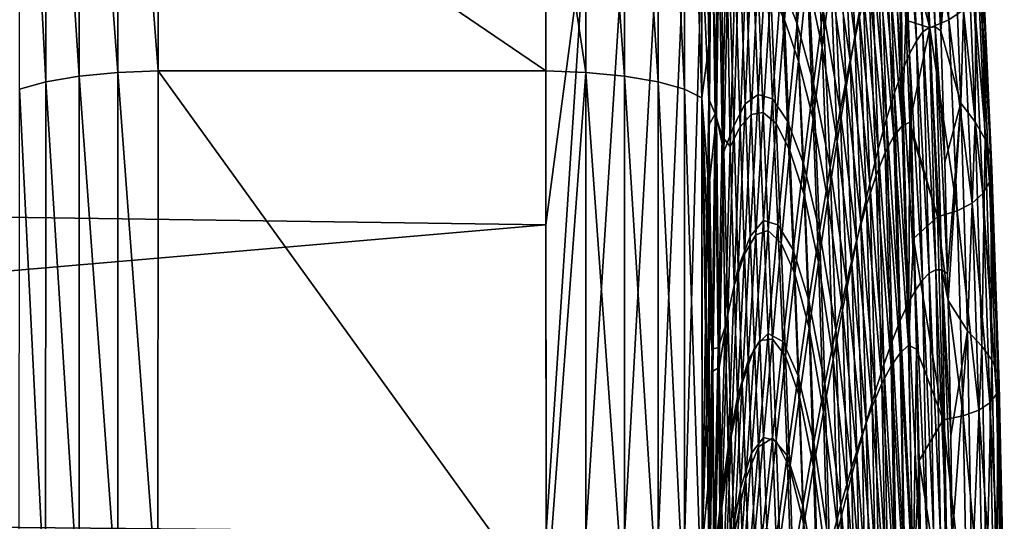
# Model space of a CAD drawing. Header units: metres. Extents: x -128 to 146, y -23 to 80.
# Tile 101 of 113: x 141.43 to 145.65, y 2.71 to 4.86. Entities that reach past the tile are written whole.
import ezdxf

# ---------------------------------------------------------------- set-up
doc = ezdxf.new("R2010")
doc.units = ezdxf.units.M
doc.layers.add('solid_509241_SW0001', color=7, linetype='CONTINUOUS')

msp = doc.modelspace()

# ---------------------------------------------------------------- linework, layer by layer
at = {"layer": 'solid_509241_SW0001'}
for points in [[(141.537323, 6.805812, -78.099907), (141.680939, 6.842103, -78.199341), (141.680786, 4.614106, -78.870552)], [(141.680786, 4.614106, -78.870552), (141.680939, 6.842103, -78.199341), (141.846634, 4.629221, -78.93454)], [(141.680939, 6.842103, -78.199341), (141.846649, 6.864728, -78.261459), (141.846634, 4.629221, -78.93454)], [(141.846634, 4.629221, -78.93454), (141.846649, 6.864728, -78.261459), (142.019577, 4.635679, -78.955307)], [(141.846649, 6.864728, -78.261459), (142.020386, 5.766167, -78.650681), (142.019577, 4.635679, -78.955307)], [(143.852661, 4.629083, -78.934753), (143.679626, 5.76646, -78.650597), (143.852661, 6.864529, -78.261719)], [(143.852661, 6.864529, -78.261719), (144.018433, 6.841962, -78.19976), (144.018585, 4.614007, -78.870934)], [(143.852661, 4.629083, -78.934753), (143.852661, 6.864529, -78.261719), (144.018585, 4.614007, -78.870934)], [(144.018433, 6.841962, -78.19976), (144.162155, 6.805723, -78.100464), (144.162537, 4.589688, -78.768387)], [(144.018585, 4.614007, -78.870934), (144.018433, 6.841962, -78.19976), (144.162537, 4.589688, -78.768387)], [(141.42514, 6.758214, -77.969612), (141.537323, 6.805812, -78.099907), (141.536957, 4.589752, -78.767868)], [(141.536957, 4.589752, -78.767868), (141.537323, 6.805812, -78.099907), (141.680786, 4.614106, -78.870552)], [(144.162155, 6.805723, -78.100464), (144.27449, 6.758165, -77.970276), (144.275162, 4.557706, -78.633781)], [(144.162537, 4.589688, -78.768387), (144.162155, 6.805723, -78.100464), (144.275162, 4.557706, -78.633781)], [(141.424454, 4.557742, -78.633148), (141.42514, 6.758214, -77.969612), (141.536957, 4.589752, -78.767868)], [(144.27449, 6.758165, -77.970276), (144.348129, 6.702378, -77.817657), (144.349167, 4.520138, -78.475853)], [(144.275162, 4.557706, -78.633781), (144.27449, 6.758165, -77.970276), (144.349167, 4.520138, -78.475853)], [(144.348129, 6.702378, -77.817657), (144.378662, 6.038019, -77.862747), (144.379532, 4.743501, -78.239952)], [(144.349167, 4.520138, -78.475853), (144.348129, 6.702378, -77.817657), (144.379532, 4.743501, -78.239952)], [(144.378662, 6.038019, -77.862747), (144.389038, 5.381473, -77.828049), (144.379532, 4.743501, -78.239952)], [(145.324539, 4.822365, -4.331981), (145.289047, 5.787355, -4.111379), (145.263046, 5.762421, -2.902844)], [(145.349915, 4.824508, -5.522202), (145.313583, 5.791301, -5.311546), (145.289047, 5.787355, -4.111379)], [(145.324539, 4.822365, -4.331981), (145.349915, 4.824508, -5.522202), (145.289047, 5.787355, -4.111379)], [(145.313583, 5.791301, -5.311546), (145.373856, 4.808048, -6.70304), (145.372269, 4.855332, -6.694495)], [(145.349915, 4.824508, -5.522202), (145.373856, 4.808048, -6.70304), (145.313583, 5.791301, -5.311546)], [(142.019577, 4.635679, -78.955307), (142.020386, 5.766167, -78.650681), (143.68042, 4.635918, -78.955254)], [(142.020386, 5.766167, -78.650681), (143.679626, 5.76646, -78.650597), (143.68042, 4.635918, -78.955254)], [(143.852661, 4.629083, -78.934753), (143.68042, 4.635918, -78.955254), (143.679626, 5.76646, -78.650597)], [(145.297638, 4.802701, -3.133647), (145.263046, 5.762421, -2.902844), (145.23558, 5.716049, -1.688238)], [(145.297638, 4.802701, -3.133647), (145.324539, 4.822365, -4.331981), (145.263046, 5.762421, -2.902844)], [(145.269257, 4.765074, -1.929224), (145.23558, 5.716049, -1.688238), (145.20668, 5.647889, -0.469942)], [(145.269257, 4.765074, -1.929224), (145.297638, 4.802701, -3.133647), (145.23558, 5.716049, -1.688238)], [(144.379272, 5.549613, 21.630121), (144.37999, 4.514879, 21.8703), (144.387604, 5.679205, 21.396795)], [(144.407532, 4.451966, 21.258781), (144.387604, 5.679205, 21.396795), (144.37999, 4.514879, 21.8703)], [(144.407532, 4.451966, 21.258781), (144.420151, 5.442251, 20.698063), (144.387604, 5.679205, 21.396795)], [(145.23941, 4.709126, -0.720816), (145.20668, 5.647889, -0.469942), (145.176361, 5.557763, 0.749752)], [(145.23941, 4.709126, -0.720816), (145.269257, 4.765074, -1.929224), (145.20668, 5.647889, -0.469942)], [(145.36676, 5.638175, -46.490364), (145.409134, 4.855219, -46.365364), (145.288513, 5.593208, -51.043354)], [(145.471634, 4.898067, -41.907352), (145.409134, 4.855219, -46.365364), (145.36676, 5.638175, -46.490364)], [(145.288513, 5.593208, -51.043354), (145.327652, 4.820534, -50.879581), (145.204559, 5.289062, -55.578838)], [(145.409134, 4.855219, -46.365364), (145.327652, 4.820534, -50.879581), (145.288513, 5.593208, -51.043354)], [(129.853088, 5.538712, 22.323143), (129.853088, 4.172044, 22.618444), (143.680252, 5.281001, 22.385509)], [(144.34903, 5.164832, 21.906096), (144.37999, 4.514879, 21.8703), (144.379272, 5.549613, 21.630121)], [(145.005524, 4.783772, 6.788812), (144.974991, 5.544321, 7.095418), (144.939163, 5.295562, 8.272464)], [(145.005524, 4.783772, 6.788812), (145.042038, 4.980227, 5.596762), (144.974991, 5.544321, 7.095418)], [(145.208115, 4.634656, 0.489541), (145.176361, 5.557763, 0.749752), (145.144684, 5.44567, 1.968588)], [(145.208115, 4.634656, 0.489541), (145.23941, 4.709126, -0.720816), (145.176361, 5.557763, 0.749752)], [(144.389038, 5.381473, -77.828049), (144.427673, 5.503193, -76.860413), (144.412643, 4.439021, -77.556854)], [(144.412643, 4.439021, -77.556854), (144.427673, 5.503193, -76.860413), (144.44426, 4.288688, -76.87767)], [(144.427673, 5.503193, -76.860413), (144.46434, 5.188307, -76.104713), (144.44426, 4.288688, -76.87767)], [(144.703476, 4.854177, 14.398538), (144.676682, 5.461795, 14.698248), (144.645111, 4.968623, 15.685188)], [(144.703476, 4.854177, 14.398538), (144.737732, 5.280828, 13.359067), (144.676682, 5.461795, 14.698248)], [(144.690002, 5.012917, -70.931213), (144.727127, 5.479205, -69.738129), (144.757843, 4.83807, -69.4338)], [(144.727127, 5.479205, -69.738129), (144.797897, 5.225354, -68.184746), (144.757843, 4.83807, -69.4338)], [(145.175415, 4.54162, 1.699831), (145.144684, 5.44567, 1.968588), (145.111694, 5.311785, 3.184277)], [(145.175415, 4.54162, 1.699831), (145.208115, 4.634656, 0.489541), (145.144684, 5.44567, 1.968588)], [(144.437332, 4.354466, 20.609621), (144.420151, 5.442251, 20.698063), (144.407532, 4.451966, 21.258781)], [(144.437332, 4.354466, 20.609621), (144.455048, 5.242728, 19.94381), (144.420151, 5.442251, 20.698063)], [(144.911499, 5.177726, -65.282021), (144.951508, 5.425605, -63.948551), (144.985031, 4.681293, -63.653919)], [(144.951508, 5.425605, -63.948551), (145.025864, 4.864443, -62.307896), (144.985031, 4.681293, -63.653919)], [(145.372269, 4.855332, -6.694495), (145.373856, 4.808048, -6.70304), (145.425446, 5.406533, -11.073367)], [(145.373856, 4.808048, -6.70304), (145.460724, 4.497985, -11.213816), (145.425446, 5.406533, -11.073367)], [(145.425446, 5.406533, -11.073367), (145.460724, 4.497985, -11.213816), (145.484528, 5.313806, -15.561392)], [(144.379532, 4.743501, -78.239952), (144.389038, 5.381473, -77.828049), (144.379974, 4.136751, -78.383705)], [(144.379974, 4.136751, -78.383705), (144.389038, 5.381473, -77.828049), (144.412643, 4.439021, -77.556854)], [(144.86496, 4.736566, 10.574181), (144.836517, 5.390178, 10.878809), (144.800598, 5.043307, 11.9878)], [(144.86496, 4.736566, 10.574181), (144.902451, 5.025875, 9.432771), (144.836517, 5.390178, 10.878809)], [(129.853088, 4.172044, 22.618444), (143.681198, 3.97619, 22.653696), (143.680252, 5.281001, 22.385509)], [(143.852142, 5.272771, 22.365427), (143.680252, 5.281001, 22.385509), (143.681198, 3.97619, 22.653696)], [(144.764114, 4.677732, 13.07206), (144.737732, 5.280828, 13.359067), (144.703476, 4.854177, 14.398538)], [(144.764114, 4.677732, 13.07206), (144.800598, 5.043307, 11.9878), (144.737732, 5.280828, 13.359067)], [(144.968002, 4.567962, 7.968316), (144.939163, 5.295562, 8.272464), (144.902451, 5.025875, 9.432771)], [(144.968002, 4.567962, 7.968316), (145.005524, 4.783772, 6.788812), (144.939163, 5.295562, 8.272464)], [(145.141373, 4.430137, 2.907999), (145.111694, 5.311785, 3.184277), (145.077454, 5.156463, 4.394463)], [(145.141373, 4.430137, 2.907999), (145.175415, 4.54162, 1.699831), (145.111694, 5.311785, 3.184277)], [(145.172226, 5.274652, -56.910255), (145.204559, 5.289062, -55.578838), (145.207855, 4.400099, -56.686554)], [(145.204559, 5.289062, -55.578838), (145.224091, 4.853191, -55.466167), (145.207855, 4.400099, -56.686554)], [(145.327652, 4.820534, -50.879581), (145.224091, 4.853191, -55.466167), (145.204559, 5.289062, -55.578838)], [(145.460724, 4.497985, -11.213816), (145.521698, 4.417983, -15.667933), (145.484528, 5.313806, -15.561392)], [(145.484528, 5.313806, -15.561392), (145.521698, 4.417983, -15.667933), (145.525101, 5.227195, -19.992661)], [(143.852142, 5.272771, 22.365427), (143.681198, 3.97619, 22.653696), (143.682312, 2.658035, 22.845894)], [(143.852142, 5.272771, 22.365427), (143.682312, 2.658035, 22.845894), (143.852127, 2.654111, 22.8253)], [(143.852142, 5.272771, 22.365427), (143.852127, 2.654111, 22.8253), (144.018204, 5.25784, 22.301601)], [(143.852127, 2.654111, 22.8253), (144.018372, 2.646749, 22.760679), (144.018204, 5.25784, 22.301601)], [(144.018204, 5.25784, 22.301601), (144.018372, 2.646749, 22.760679), (144.162277, 5.233746, 22.198973)], [(144.471237, 4.312116, 19.859596), (144.455048, 5.242728, 19.94381), (144.437332, 4.354466, 20.609621)], [(144.471237, 4.312116, 19.859596), (144.492676, 5.069858, 19.130966), (144.455048, 5.242728, 19.94381)], [(145.138367, 5.220247, -58.252033), (145.172226, 5.274652, -56.910255), (145.207855, 4.400099, -56.686554)], [(144.018372, 2.646749, 22.760679), (144.162766, 2.634756, 22.656391), (144.162277, 5.233746, 22.198973)], [(144.162277, 5.233746, 22.198973), (144.162766, 2.634756, 22.656391), (144.274994, 5.202056, 22.064215)], [(144.162766, 2.634756, 22.656391), (144.275909, 2.61891, 22.519218), (144.274994, 5.202056, 22.064215)], [(144.274994, 5.202056, 22.064215), (144.275909, 2.61891, 22.519218), (144.34903, 5.164832, 21.906096)], [(144.757843, 4.83807, -69.4338), (144.797897, 5.225354, -68.184746), (144.828049, 4.582246, -67.888687)], [(144.797897, 5.225354, -68.184746), (144.870285, 4.895942, -66.597023), (144.828049, 4.582246, -67.888687)], [(145.102646, 5.134043, -59.602211), (145.138367, 5.220247, -58.252033), (145.172623, 4.356302, -58.017944)], [(145.138367, 5.220247, -58.252033), (145.207855, 4.400099, -56.686554), (145.172623, 4.356302, -58.017944)], [(145.521698, 4.417983, -15.667933), (145.563675, 4.343708, -20.068939), (145.525101, 5.227195, -19.992661)], [(145.525101, 5.227195, -19.992661), (145.563675, 4.343708, -20.068939), (145.547974, 5.147061, -24.382801)], [(144.275909, 2.61891, 22.519218), (144.350449, 2.600244, 22.358082), (144.34903, 5.164832, 21.906096)], [(144.34903, 5.164832, 21.906096), (144.350449, 2.600244, 22.358082), (144.37999, 4.514879, 21.8703)], [(144.44426, 4.288688, -76.87767), (144.46434, 5.188307, -76.104713), (144.486465, 4.401191, -75.882248)], [(144.46434, 5.188307, -76.104713), (144.511673, 5.185451, -74.993744), (144.486465, 4.401191, -75.882248)], [(144.486465, 4.401191, -75.882248), (144.511673, 5.185451, -74.993744), (144.535904, 4.4953, -74.727203)], [(144.511673, 5.185451, -74.993744), (144.565735, 5.173337, -73.737305), (144.535904, 4.4953, -74.727203)], [(144.535904, 4.4953, -74.727203), (144.565735, 5.173337, -73.737305), (144.59137, 4.534652, -73.456917)], [(144.565735, 5.173337, -73.737305), (144.625366, 5.117368, -72.379456), (144.59137, 4.534652, -73.456917)], [(144.870285, 4.895942, -66.597023), (144.911499, 5.177726, -65.282021), (144.942764, 4.466893, -64.989021)], [(144.911499, 5.177726, -65.282021), (144.985031, 4.681293, -63.653919), (144.942764, 4.466893, -64.989021)], [(145.106033, 4.300486, 4.111932), (145.077454, 5.156463, 4.394463), (145.042038, 4.980227, 5.596762)], [(145.106033, 4.300486, 4.111932), (145.141373, 4.430137, 2.907999), (145.077454, 5.156463, 4.394463)], [(144.59137, 4.534652, -73.456917), (144.625366, 5.117368, -72.379456), (144.652374, 4.516923, -72.082924)], [(144.625366, 5.117368, -72.379456), (144.690002, 5.012917, -70.931213), (144.652374, 4.516923, -72.082924)], [(145.065109, 5.015482, -60.955761), (145.102646, 5.134043, -59.602211), (145.135468, 4.285755, -59.358288)], [(145.102646, 5.134043, -59.602211), (145.172623, 4.356302, -58.017944), (145.135468, 4.285755, -59.358288)], [(145.547974, 5.147061, -24.382801), (145.587402, 4.275497, -24.431465), (145.553894, 5.07381, -28.750383)], [(145.563675, 4.343708, -20.068939), (145.587402, 4.275497, -24.431465), (145.547974, 5.147061, -24.382801)], [(144.51358, 4.396996, 18.8862), (144.492676, 5.069858, 19.130966), (144.471237, 4.312116, 19.859596)], [(144.51358, 4.396996, 18.8862), (144.538895, 5.063168, 18.072119), (144.492676, 5.069858, 19.130966)], [(145.553894, 5.07381, -28.750383), (145.593552, 4.213732, -28.772898), (145.543274, 5.007751, -33.114952)], [(145.587402, 4.275497, -24.431465), (145.593552, 4.213732, -28.772898), (145.553894, 5.07381, -28.750383)], [(144.561111, 4.449756, 17.805977), (144.538895, 5.063168, 18.072119), (144.51358, 4.396996, 18.8862)], [(144.561111, 4.449756, 17.805977), (144.58992, 5.0337, 16.917227), (144.538895, 5.063168, 18.072119)], [(144.61319, 4.458432, 16.638733), (144.58992, 5.0337, 16.917227), (144.561111, 4.449756, 17.805977)], [(144.61319, 4.458432, 16.638733), (144.645111, 4.968623, 15.685188), (144.58992, 5.0337, 16.917227)], [(144.826782, 4.429105, 11.694751), (144.800598, 5.043307, 11.9878), (144.764114, 4.677732, 13.07206)], [(144.826782, 4.429105, 11.694751), (144.86496, 4.736566, 10.574181), (144.800598, 5.043307, 11.9878)], [(144.92955, 4.333819, 9.133097), (144.902451, 5.025875, 9.432771), (144.86496, 4.736566, 10.574181)], [(144.92955, 4.333819, 9.133097), (144.968002, 4.567962, 7.968316), (144.902451, 5.025875, 9.432771)], [(144.652374, 4.516923, -72.082924), (144.690002, 5.012917, -70.931213), (144.717133, 4.420905, -70.647949)], [(144.690002, 5.012917, -70.931213), (144.757843, 4.83807, -69.4338), (144.717133, 4.420905, -70.647949)], [(145.025864, 4.864443, -62.307896), (145.065109, 5.015482, -60.955761), (145.096451, 4.187836, -60.703045)], [(145.065109, 5.015482, -60.955761), (145.135468, 4.285755, -59.358288), (145.096451, 4.187836, -60.703045)], [(145.543274, 5.007751, -33.114952), (145.582535, 4.158706, -33.111523), (145.516052, 4.948969, -37.495117)], [(145.593552, 4.213732, -28.772898), (145.582535, 4.158706, -33.111523), (145.543274, 5.007751, -33.114952)], [(144.668839, 4.410537, 15.408176), (144.645111, 4.968623, 15.685188), (144.61319, 4.458432, 16.638733)], [(144.668839, 4.410537, 15.408176), (144.703476, 4.854177, 14.398538), (144.645111, 4.968623, 15.685188)], [(145.069489, 4.153105, 5.309488), (145.042038, 4.980227, 5.596762), (145.005524, 4.783772, 6.788812)], [(145.069489, 4.153105, 5.309488), (145.106033, 4.300486, 4.111932), (145.042038, 4.980227, 5.596762)], [(145.516052, 4.948969, -37.495117), (145.554291, 4.110525, -37.464767), (145.471634, 4.898067, -41.907352)], [(145.582535, 4.158706, -33.111523), (145.554291, 4.110525, -37.464767), (145.516052, 4.948969, -37.495117)], [(145.471634, 4.898067, -41.907352), (145.508255, 4.069717, -41.848049), (145.409134, 4.855219, -46.365364)], [(145.554291, 4.110525, -37.464767), (145.508255, 4.069717, -41.848049), (145.471634, 4.898067, -41.907352)], [(144.727142, 4.295282, 14.130028), (144.703476, 4.854177, 14.398538), (144.668839, 4.410537, 15.408176)], [(144.727142, 4.295282, 14.130028), (144.764114, 4.677732, 13.07206), (144.703476, 4.854177, 14.398538)], [(144.828049, 4.582246, -67.888687), (144.870285, 4.895942, -66.597023), (144.899231, 4.222582, -66.308365)], [(144.870285, 4.895942, -66.597023), (144.942764, 4.466893, -64.989021), (144.899231, 4.222582, -66.308365)], [(144.985031, 4.681293, -63.653919), (145.025864, 4.864443, -62.307896), (145.055664, 4.062329, -62.047886)], [(145.025864, 4.864443, -62.307896), (145.096451, 4.187836, -60.703045), (145.055664, 4.062329, -62.047886)], [(145.409134, 4.855219, -46.365364), (145.443604, 4.036445, -46.274185), (145.327652, 4.820534, -50.879581)], [(145.508255, 4.069717, -41.848049), (145.443604, 4.036445, -46.274185), (145.409134, 4.855219, -46.365364)], [(144.717133, 4.420905, -70.647949), (144.757843, 4.83807, -69.4338), (144.784973, 4.239082, -69.152466)], [(144.757843, 4.83807, -69.4338), (144.828049, 4.582246, -67.888687), (144.784973, 4.239082, -69.152466)], [(145.224091, 4.853191, -55.466167), (145.241135, 4.41705, -55.367905), (145.207855, 4.400099, -56.686554)], [(145.327652, 4.820534, -50.879581), (145.241135, 4.41705, -55.367905), (145.224091, 4.853191, -55.466167)], [(145.327652, 4.820534, -50.879581), (145.359497, 4.010809, -50.752918), (145.241135, 4.41705, -55.367905)], [(145.352264, 3.783668, -4.510214), (145.324539, 4.822365, -4.331981), (145.297638, 4.802701, -3.133647)], [(145.37822, 3.784507, -5.688892), (145.349915, 4.824508, -5.522202), (145.324539, 4.822365, -4.331981)], [(145.352264, 3.783668, -4.510214), (145.37822, 3.784507, -5.688892), (145.324539, 4.822365, -4.331981)], [(145.443604, 4.036445, -46.274185), (145.359497, 4.010809, -50.752918), (145.327652, 4.820534, -50.879581)], [(145.349915, 4.824508, -5.522202), (145.402756, 3.768523, -6.859521), (145.390823, 4.245401, -6.794947)], [(145.37822, 3.784507, -5.688892), (145.402756, 3.768523, -6.859521), (145.349915, 4.824508, -5.522202)], [(145.349915, 4.824508, -5.522202), (145.390823, 4.245401, -6.794947), (145.373856, 4.808048, -6.70304)], [(145.031784, 3.988586, 6.498545), (145.005524, 4.783772, 6.788812), (144.968002, 4.567962, 7.968316)], [(145.031784, 3.988586, 6.498545), (145.069489, 4.153105, 5.309488), (145.005524, 4.783772, 6.788812)], [(145.324799, 3.769056, -3.324331), (145.297638, 4.802701, -3.133647), (145.269257, 4.765074, -1.929224)], [(145.324799, 3.769056, -3.324331), (145.352264, 3.783668, -4.510214), (145.297638, 4.802701, -3.133647)], [(145.373856, 4.808048, -6.70304), (145.390823, 4.245401, -6.794947), (145.460724, 4.497985, -11.213816)], [(144.349167, 4.520138, -78.475853), (144.379532, 4.743501, -78.239952), (144.379974, 4.136751, -78.383705)], [(144.890259, 4.08253, 10.28114), (144.86496, 4.736566, 10.574181), (144.826782, 4.429105, 11.694751)], [(144.890259, 4.08253, 10.28114), (144.92955, 4.333819, 9.133097), (144.86496, 4.736566, 10.574181)], [(145.295853, 3.740272, -2.13291), (145.269257, 4.765074, -1.929224), (145.23941, 4.709126, -0.720816)], [(145.295853, 3.740272, -2.13291), (145.324799, 3.769056, -3.324331), (145.269257, 4.765074, -1.929224)], [(145.265427, 3.696988, -0.937692), (145.23941, 4.709126, -0.720816), (145.208115, 4.634656, 0.489541)], [(145.265427, 3.696988, -0.937692), (145.295853, 3.740272, -2.13291), (145.23941, 4.709126, -0.720816)], [(144.78801, 4.105103, 12.792778), (144.764114, 4.677732, 13.07206), (144.727142, 4.295282, 14.130028)], [(144.78801, 4.105103, 12.792778), (144.826782, 4.429105, 11.694751), (144.764114, 4.677732, 13.07206)], [(144.942764, 4.466893, -64.989021), (144.985031, 4.681293, -63.653919), (145.013245, 3.90947, -63.388512)], [(144.985031, 4.681293, -63.653919), (145.055664, 4.062329, -62.047886), (145.013245, 3.90947, -63.388512)], [(141.536957, 4.589752, -78.767868), (141.680786, 4.614106, -78.870552), (141.680634, 2.323014, -79.277542)], [(141.680634, 2.323014, -79.277542), (141.680786, 4.614106, -78.870552), (141.84668, 2.330454, -79.342369)], [(141.680786, 4.614106, -78.870552), (141.846634, 4.629221, -78.93454), (141.84668, 2.330454, -79.342369)], [(141.846634, 4.629221, -78.93454), (142.019577, 4.635679, -78.955307), (142.017593, 2.334423, -79.363235)], [(141.84668, 2.330454, -79.342369), (141.846634, 4.629221, -78.93454), (142.017593, 2.334423, -79.363235)], [(142.017593, 2.334423, -79.363235), (142.019577, 4.635679, -78.955307), (143.682419, 2.334544, -79.36322)], [(142.019577, 4.635679, -78.955307), (143.68042, 4.635918, -78.955254), (143.682419, 2.334544, -79.36322)], [(143.852661, 4.629083, -78.934753), (143.682419, 2.334544, -79.36322), (143.68042, 4.635918, -78.955254)], [(143.852631, 2.330383, -79.342552), (143.682419, 2.334544, -79.36322), (143.852661, 4.629083, -78.934753)], [(143.852631, 2.330383, -79.342552), (143.852661, 4.629083, -78.934753), (144.018753, 2.322963, -79.277901)], [(143.852661, 4.629083, -78.934753), (144.018585, 4.614007, -78.870934), (144.018753, 2.322963, -79.277901)], [(144.018585, 4.614007, -78.870934), (144.162537, 4.589688, -78.768387), (144.16301, 2.31087, -79.173637)], [(144.018753, 2.322963, -79.277901), (144.018585, 4.614007, -78.870934), (144.16301, 2.31087, -79.173637)], [(145.233551, 3.639006, 0.259628), (145.208115, 4.634656, 0.489541), (145.175415, 4.54162, 1.699831)], [(145.233551, 3.639006, 0.259628), (145.265427, 3.696988, -0.937692), (145.208115, 4.634656, 0.489541)], [(141.424454, 4.557742, -78.633148), (141.536957, 4.589752, -78.767868), (141.536469, 2.310904, -79.173141)], [(141.536469, 2.310904, -79.173141), (141.536957, 4.589752, -78.767868), (141.680634, 2.323014, -79.277542)], [(144.162537, 4.589688, -78.768387), (144.275162, 4.557706, -78.633781), (144.276062, 2.294891, -79.036545)], [(144.16301, 2.31087, -79.173637), (144.162537, 4.589688, -78.768387), (144.276062, 2.294891, -79.036545)], [(144.784973, 4.239082, -69.152466), (144.828049, 4.582246, -67.888687), (144.854614, 3.950158, -67.607292)], [(144.828049, 4.582246, -67.888687), (144.899231, 4.222582, -66.308365), (144.854614, 3.950158, -67.607292)], [(144.993011, 3.807671, 7.677042), (144.968002, 4.567962, 7.968316), (144.92955, 4.333819, 9.133097)], [(144.993011, 3.807671, 7.677042), (145.031784, 3.988586, 6.498545), (144.968002, 4.567962, 7.968316)], [(141.423569, 2.29491, -79.035934), (141.424454, 4.557742, -78.633148), (141.536469, 2.310904, -79.173141)], [(144.275162, 4.557706, -78.633781), (144.349167, 4.520138, -78.475853), (144.35054, 2.276063, -78.875534)], [(144.276062, 2.294891, -79.036545), (144.275162, 4.557706, -78.633781), (144.35054, 2.276063, -78.875534)], [(144.349167, 4.520138, -78.475853), (144.380875, 3.055519, -78.58947), (144.381363, 2.528917, -78.666878)], [(144.35054, 2.276063, -78.875534), (144.349167, 4.520138, -78.475853), (144.381363, 2.528917, -78.666878)], [(144.349167, 4.520138, -78.475853), (144.379974, 4.136751, -78.383705), (144.380264, 3.771222, -78.460434)], [(144.349167, 4.520138, -78.475853), (144.380264, 3.771222, -78.460434), (144.380875, 3.055519, -78.58947)], [(144.535904, 4.4953, -74.727203), (144.59137, 4.534652, -73.456917), (144.557098, 3.926786, -74.484215)], [(144.557098, 3.926786, -74.484215), (144.59137, 4.534652, -73.456917), (144.61441, 3.995045, -73.190308)], [(144.59137, 4.534652, -73.456917), (144.652374, 4.516923, -72.082924), (144.61441, 3.995045, -73.190308)], [(144.61441, 3.995045, -73.190308), (144.652374, 4.516923, -72.082924), (144.675949, 3.977271, -71.823715)], [(144.652374, 4.516923, -72.082924), (144.717133, 4.420905, -70.647949), (144.675949, 3.977271, -71.823715)], [(145.200256, 3.566261, 1.457369), (145.175415, 4.54162, 1.699831), (145.141373, 4.430137, 2.907999)], [(145.200256, 3.566261, 1.457369), (145.233551, 3.639006, 0.259628), (145.175415, 4.54162, 1.699831)], [(144.350449, 2.600244, 22.358082), (144.380066, 4.403975, 21.892986), (144.37999, 4.514879, 21.8703)], [(144.380066, 4.403975, 21.892986), (144.407532, 4.451966, 21.258781), (144.37999, 4.514879, 21.8703)], [(144.486465, 4.401191, -75.882248), (144.535904, 4.4953, -74.727203), (144.505814, 3.792848, -75.661049)], [(144.505814, 3.792848, -75.661049), (144.535904, 4.4953, -74.727203), (144.557098, 3.926786, -74.484215)], [(145.390823, 4.245401, -6.794947), (145.402756, 3.768523, -6.859521), (145.460724, 4.497985, -11.213816)], [(145.402756, 3.768523, -6.859521), (145.40535, 3.651785, -6.873596), (145.460724, 4.497985, -11.213816)], [(145.40535, 3.651785, -6.873596), (145.488007, 3.522219, -11.314957), (145.460724, 4.497985, -11.213816)], [(145.460724, 4.497985, -11.213816), (145.488007, 3.522219, -11.314957), (145.521698, 4.417983, -15.667933)], [(144.379974, 4.136751, -78.383705), (144.412643, 4.439021, -77.556854), (144.397339, 3.349151, -78.170601)], [(144.380066, 4.403975, 21.892986), (144.394699, 3.445864, 21.759981), (144.407532, 4.451966, 21.258781)], [(144.419342, 3.450257, 21.22024), (144.407532, 4.451966, 21.258781), (144.394699, 3.445864, 21.759981)], [(144.397339, 3.349151, -78.170601), (144.412643, 4.439021, -77.556854), (144.42392, 3.36606, -77.581627)], [(144.419342, 3.450257, 21.22024), (144.437332, 4.354466, 20.609621), (144.407532, 4.451966, 21.258781)], [(144.412643, 4.439021, -77.556854), (144.44426, 4.288688, -76.87767), (144.42392, 3.36606, -77.581627)], [(144.532028, 3.851011, 18.65661), (144.561111, 4.449756, 17.805977), (144.51358, 4.396996, 18.8862)], [(144.580994, 3.933364, 17.557819), (144.561111, 4.449756, 17.805977), (144.532028, 3.851011, 18.65661)], [(144.580994, 3.933364, 17.557819), (144.61319, 4.458432, 16.638733), (144.561111, 4.449756, 17.805977)], [(144.633881, 3.951941, 16.386797), (144.61319, 4.458432, 16.638733), (144.580994, 3.933364, 17.557819)], [(144.633881, 3.951941, 16.386797), (144.668839, 4.410537, 15.408176), (144.61319, 4.458432, 16.638733)], [(144.899231, 4.222582, -66.308365), (144.942764, 4.466893, -64.989021), (144.96933, 3.729955, -64.720528)], [(144.942764, 4.466893, -64.989021), (145.013245, 3.90947, -63.388512), (144.96933, 3.729955, -64.720528)], [(144.350449, 2.600244, 22.358082), (144.380722, 3.541915, 22.049637), (144.380066, 4.403975, 21.892986)], [(144.380066, 4.403975, 21.892986), (144.380722, 3.541915, 22.049637), (144.394699, 3.445864, 21.759981)], [(144.44426, 4.288688, -76.87767), (144.486465, 4.401191, -75.882248), (144.460983, 3.593216, -76.708374)], [(144.460983, 3.593216, -76.708374), (144.486465, 4.401191, -75.882248), (144.505814, 3.792848, -75.661049)], [(144.487976, 3.716086, 19.658165), (144.51358, 4.396996, 18.8862), (144.471237, 4.312116, 19.859596)], [(144.532028, 3.851011, 18.65661), (144.51358, 4.396996, 18.8862), (144.487976, 3.716086, 19.658165)], [(144.689774, 3.897855, 15.160376), (144.668839, 4.410537, 15.408176), (144.633881, 3.951941, 16.386797)], [(144.689774, 3.897855, 15.160376), (144.727142, 4.295282, 14.130028), (144.668839, 4.410537, 15.408176)], [(144.675949, 3.977271, -71.823715), (144.717133, 4.420905, -70.647949), (144.741211, 3.869314, -70.384354)], [(144.717133, 4.420905, -70.647949), (144.784973, 4.239082, -69.152466), (144.741211, 3.869314, -70.384354)], [(144.850235, 3.815434, 11.410645), (144.826782, 4.429105, 11.694751), (144.78801, 4.105103, 12.792778)], [(144.850235, 3.815434, 11.410645), (144.890259, 4.08253, 10.28114), (144.826782, 4.429105, 11.694751)], [(145.165604, 3.478825, 2.65381), (145.141373, 4.430137, 2.907999), (145.106033, 4.300486, 4.111932)], [(145.165604, 3.478825, 2.65381), (145.200256, 3.566261, 1.457369), (145.141373, 4.430137, 2.907999)], [(145.172623, 4.356302, -58.017944), (145.207855, 4.400099, -56.686554), (145.235641, 3.460566, -56.508736)], [(145.207855, 4.400099, -56.686554), (145.241135, 4.41705, -55.367905), (145.235641, 3.460566, -56.508736)], [(145.241135, 4.41705, -55.367905), (145.241943, 4.394676, -55.363251), (145.235641, 3.460566, -56.508736)], [(145.241943, 4.394676, -55.363251), (145.257645, 3.917658, -55.272659), (145.235641, 3.460566, -56.508736)], [(145.359497, 4.010809, -50.752918), (145.241943, 4.394676, -55.363251), (145.241135, 4.41705, -55.367905)], [(145.359497, 4.010809, -50.752918), (145.257645, 3.917658, -55.272659), (145.241943, 4.394676, -55.363251)], [(145.488007, 3.522219, -11.314957), (145.550446, 3.457465, -15.739699), (145.521698, 4.417983, -15.667933)], [(145.521698, 4.417983, -15.667933), (145.550446, 3.457465, -15.739699), (145.563675, 4.343708, -20.068939)], [(144.449524, 3.53976, 20.541698), (144.437332, 4.354466, 20.609621), (144.419342, 3.450257, 21.22024)], [(144.449524, 3.53976, 20.541698), (144.471237, 4.312116, 19.859596), (144.437332, 4.354466, 20.609621)], [(145.135468, 4.285755, -59.358288), (145.172623, 4.356302, -58.017944), (145.199493, 3.42729, -57.826889)], [(145.172623, 4.356302, -58.017944), (145.235641, 3.460566, -56.508736), (145.199493, 3.42729, -57.826889)], [(144.487976, 3.716086, 19.658165), (144.471237, 4.312116, 19.859596), (144.449524, 3.53976, 20.541698)], [(144.953278, 3.611251, 8.843026), (144.92955, 4.333819, 9.133097), (144.890259, 4.08253, 10.28114)], [(144.953278, 3.611251, 8.843026), (144.993011, 3.807671, 7.677042), (144.92955, 4.333819, 9.133097)], [(145.550446, 3.457465, -15.739699), (145.593552, 3.397665, -20.118546), (145.563675, 4.343708, -20.068939)], [(145.563675, 4.343708, -20.068939), (145.593552, 3.397665, -20.118546), (145.587402, 4.275497, -24.431465)], [(144.42392, 3.36606, -77.581627), (144.44426, 4.288688, -76.87767), (144.460983, 3.593216, -76.708374)], [(144.748718, 3.766269, 13.866795), (144.727142, 4.295282, 14.130028), (144.689774, 3.897855, 15.160376)], [(144.748718, 3.766269, 13.866795), (144.78801, 4.105103, 12.792778), (144.727142, 4.295282, 14.130028)], [(145.129639, 3.376907, 3.847178), (145.106033, 4.300486, 4.111932), (145.069489, 4.153105, 5.309488)], [(145.096451, 4.187836, -60.703045), (145.135468, 4.285755, -59.358288), (145.161423, 3.372802, -59.153522)], [(145.129639, 3.376907, 3.847178), (145.165604, 3.478825, 2.65381), (145.106033, 4.300486, 4.111932)], [(145.135468, 4.285755, -59.358288), (145.199493, 3.42729, -57.826889), (145.161423, 3.372802, -59.153522)], [(145.587402, 4.275497, -24.431465), (145.618011, 3.343111, -24.464142), (145.593552, 4.213732, -28.772898)], [(145.593552, 3.397665, -20.118546), (145.618011, 3.343111, -24.464142), (145.587402, 4.275497, -24.431465)], [(144.741211, 3.869314, -70.384354), (144.784973, 4.239082, -69.152466), (144.809082, 3.651852, -68.881477)], [(144.784973, 4.239082, -69.152466), (144.854614, 3.950158, -67.607292), (144.809082, 3.651852, -68.881477)], [(144.854614, 3.950158, -67.607292), (144.899231, 4.222582, -66.308365), (144.924072, 3.524926, -66.039513)], [(144.899231, 4.222582, -66.308365), (144.96933, 3.729955, -64.720528), (144.924072, 3.524926, -66.039513)], [(145.055664, 4.062329, -62.047886), (145.096451, 4.187836, -60.703045), (145.121475, 3.296499, -60.484821)], [(145.096451, 4.187836, -60.703045), (145.161423, 3.372802, -59.153522), (145.121475, 3.296499, -60.484821)], [(145.593552, 4.213732, -28.772898), (145.62439, 3.294132, -28.791515), (145.582535, 4.158706, -33.111523)], [(145.618011, 3.343111, -24.464142), (145.62439, 3.294132, -28.791515), (145.593552, 4.213732, -28.772898)], [(129.853088, 4.172044, 22.618444), (129.853088, 2.789958, 22.830158), (143.681198, 3.97619, 22.653696)], [(144.380264, 3.771222, -78.460434), (144.379974, 4.136751, -78.383705), (144.397339, 3.349151, -78.170601)], [(145.092422, 3.260852, 5.035679), (145.069489, 4.153105, 5.309488), (145.031784, 3.988586, 6.498545)], [(145.092422, 3.260852, 5.035679), (145.129639, 3.376907, 3.847178), (145.069489, 4.153105, 5.309488)], [(145.582535, 4.158706, -33.111523), (145.613037, 3.250988, -33.116474), (145.554291, 4.110525, -37.464767)], [(145.62439, 3.294132, -28.791515), (145.613037, 3.250988, -33.116474), (145.582535, 4.158706, -33.111523)], [(144.80957, 3.533998, 12.520034), (144.78801, 4.105103, 12.792778), (144.748718, 3.766269, 13.866795)], [(144.80957, 3.533998, 12.520034), (144.850235, 3.815434, 11.410645), (144.78801, 4.105103, 12.792778)], [(145.554291, 4.110525, -37.464767), (145.583893, 3.213778, -37.454082), (145.508255, 4.069717, -41.848049)], [(145.613037, 3.250988, -33.116474), (145.583893, 3.213778, -37.454082), (145.554291, 4.110525, -37.464767)], [(144.912643, 3.400362, 9.994698), (144.890259, 4.08253, 10.28114), (144.850235, 3.815434, 11.410645)], [(144.912643, 3.400362, 9.994698), (144.953278, 3.611251, 8.843026), (144.890259, 4.08253, 10.28114)], [(145.013245, 3.90947, -63.388512), (145.055664, 4.062329, -62.047886), (145.079758, 3.198125, -61.817104)], [(145.055664, 4.062329, -62.047886), (145.121475, 3.296499, -60.484821), (145.079758, 3.198125, -61.817104)], [(145.508255, 4.069717, -41.848049), (145.536484, 3.182945, -41.817654), (145.443604, 4.036445, -46.274185)], [(145.583893, 3.213778, -37.454082), (145.536484, 3.182945, -41.817654), (145.508255, 4.069717, -41.848049)], [(145.359497, 4.010809, -50.752918), (145.384018, 3.140911, -50.66433), (145.257645, 3.917658, -55.272659)], [(145.443604, 4.036445, -46.274185), (145.470108, 3.158628, -46.218266), (145.359497, 4.010809, -50.752918)], [(145.470108, 3.158628, -46.218266), (145.384018, 3.140911, -50.66433), (145.359497, 4.010809, -50.752918)], [(145.536484, 3.182945, -41.817654), (145.470108, 3.158628, -46.218266), (145.443604, 4.036445, -46.274185)], [(129.853088, 2.789958, 22.830158), (143.682312, 2.658035, 22.845894), (143.681198, 3.97619, 22.653696)], [(144.557098, 3.926786, -74.484215), (144.61441, 3.995045, -73.190308), (144.576187, 3.451229, -74.251045)], [(144.576187, 3.451229, -74.251045), (144.61441, 3.995045, -73.190308), (144.63443, 3.510836, -72.958298)], [(144.61441, 3.995045, -73.190308), (144.675949, 3.977271, -71.823715), (144.63443, 3.510836, -72.958298)], [(144.63443, 3.510836, -72.958298), (144.675949, 3.977271, -71.823715), (144.696945, 3.476177, -71.581001)], [(144.675949, 3.977271, -71.823715), (144.741211, 3.869314, -70.384354), (144.696945, 3.476177, -71.581001)], [(145.054016, 3.131132, 6.217531), (145.031784, 3.988586, 6.498545), (144.993011, 3.807671, 7.677042)], [(145.054016, 3.131132, 6.217531), (145.092422, 3.260852, 5.035679), (145.031784, 3.988586, 6.498545)], [(144.505814, 3.792848, -75.661049), (144.557098, 3.926786, -74.484215), (144.522614, 3.297906, -75.459412)], [(144.522614, 3.297906, -75.459412), (144.557098, 3.926786, -74.484215), (144.576187, 3.451229, -74.251045)], [(144.548569, 3.395526, 18.441591), (144.580994, 3.933364, 17.557819), (144.532028, 3.851011, 18.65661)], [(144.598648, 3.480416, 17.333437), (144.580994, 3.933364, 17.557819), (144.548569, 3.395526, 18.441591)], [(144.598648, 3.480416, 17.333437), (144.633881, 3.951941, 16.386797), (144.580994, 3.933364, 17.557819)], [(144.652084, 3.487371, 16.162008), (144.633881, 3.951941, 16.386797), (144.598648, 3.480416, 17.333437)], [(144.652084, 3.487371, 16.162008), (144.689774, 3.897855, 15.160376), (144.633881, 3.951941, 16.386797)], [(144.809082, 3.651852, -68.881477), (144.854614, 3.950158, -67.607292), (144.877655, 3.295948, -67.341202)], [(144.854614, 3.950158, -67.607292), (144.924072, 3.524926, -66.039513), (144.877655, 3.295948, -67.341202)], [(144.709, 3.414376, 14.915566), (144.689774, 3.897855, 15.160376), (144.652084, 3.487371, 16.162008)], [(144.709, 3.414376, 14.915566), (144.748718, 3.766269, 13.866795), (144.689774, 3.897855, 15.160376)], [(144.96933, 3.729955, -64.720528), (145.013245, 3.90947, -63.388512), (145.036362, 3.077813, -63.146725)], [(145.013245, 3.90947, -63.388512), (145.079758, 3.198125, -61.817104), (145.036362, 3.077813, -63.146725)], [(145.257645, 3.917658, -55.272659), (145.270538, 3.444546, -55.198288), (145.235641, 3.460566, -56.508736)], [(145.384018, 3.140911, -50.66433), (145.270538, 3.444546, -55.198288), (145.257645, 3.917658, -55.272659)], [(144.502716, 3.239656, 19.468355), (144.532028, 3.851011, 18.65661), (144.487976, 3.716086, 19.658165)], [(144.548569, 3.395526, 18.441591), (144.532028, 3.851011, 18.65661), (144.502716, 3.239656, 19.468355)], [(144.696945, 3.476177, -71.581001), (144.741211, 3.869314, -70.384354), (144.762833, 3.330302, -70.127129)], [(144.741211, 3.869314, -70.384354), (144.809082, 3.651852, -68.881477), (144.762833, 3.330302, -70.127129)], [(144.871201, 3.176176, 11.130451), (144.850235, 3.815434, 11.410645), (144.80957, 3.533998, 12.520034)], [(144.871201, 3.176176, 11.130451), (144.912643, 3.400362, 9.994698), (144.850235, 3.815434, 11.410645)], [(145.014496, 2.988349, 7.391009), (144.993011, 3.807671, 7.677042), (144.953278, 3.611251, 8.843026)], [(145.014496, 2.988349, 7.391009), (145.054016, 3.131132, 6.217531), (144.993011, 3.807671, 7.677042)], [(144.380875, 3.055519, -78.58947), (144.380264, 3.771222, -78.460434), (144.397339, 3.349151, -78.170601)], [(144.460983, 3.593216, -76.708374), (144.505814, 3.792848, -75.661049), (144.475494, 3.070248, -76.53717)], [(144.475494, 3.070248, -76.53717), (144.505814, 3.792848, -75.661049), (144.522614, 3.297906, -75.459412)], [(144.768341, 3.239785, 13.607964), (144.748718, 3.766269, 13.866795), (144.709, 3.414376, 14.915566)], [(144.768341, 3.239785, 13.607964), (144.80957, 3.533998, 12.520034), (144.748718, 3.766269, 13.866795)], [(145.344543, 2.633446, -3.476146), (145.324799, 3.769056, -3.324331), (145.295853, 3.740272, -2.13291)], [(145.372253, 2.643131, -4.646834), (145.352264, 3.783668, -4.510214), (145.324799, 3.769056, -3.324331)], [(145.344543, 2.633446, -3.476146), (145.372253, 2.643131, -4.646834), (145.324799, 3.769056, -3.324331)], [(145.398499, 2.643175, -5.811949), (145.37822, 3.784507, -5.688892), (145.352264, 3.783668, -4.510214)], [(145.372253, 2.643131, -4.646834), (145.398499, 2.643175, -5.811949), (145.352264, 3.783668, -4.510214)], [(145.37822, 3.784507, -5.688892), (145.423309, 2.631229, -6.970766), (145.416534, 3.072515, -6.934156)], [(145.398499, 2.643175, -5.811949), (145.423309, 2.631229, -6.970766), (145.37822, 3.784507, -5.688892)], [(145.37822, 3.784507, -5.688892), (145.416534, 3.072515, -6.934156), (145.40535, 3.651785, -6.873596)], [(145.37822, 3.784507, -5.688892), (145.40535, 3.651785, -6.873596), (145.402756, 3.768523, -6.859521)], [(144.462143, 3.02279, 20.387308), (144.487976, 3.716086, 19.658165), (144.449524, 3.53976, 20.541698)], [(144.502716, 3.239656, 19.468355), (144.487976, 3.716086, 19.658165), (144.462143, 3.02279, 20.387308)], [(144.924072, 3.524926, -66.039513), (144.96933, 3.729955, -64.720528), (144.991425, 2.936095, -64.469925)], [(144.96933, 3.729955, -64.720528), (145.036362, 3.077813, -63.146725), (144.991425, 2.936095, -64.469925)], [(145.315384, 2.613809, -2.301102), (145.295853, 3.740272, -2.13291), (145.265427, 3.696988, -0.937692)], [(145.315384, 2.613809, -2.301102), (145.344543, 2.633446, -3.476146), (145.295853, 3.740272, -2.13291)], [(145.28479, 2.583959, -1.122978), (145.265427, 3.696988, -0.937692), (145.233551, 3.639006, 0.259628)], [(145.28479, 2.583959, -1.122978), (145.315384, 2.613809, -2.301102), (145.265427, 3.696988, -0.937692)], [(144.762833, 3.330302, -70.127129), (144.809082, 3.651852, -68.881477), (144.830261, 3.044988, -68.621651)], [(144.809082, 3.651852, -68.881477), (144.877655, 3.295948, -67.341202), (144.830261, 3.044988, -68.621651)], [(145.252762, 2.543731, 0.05698), (145.233551, 3.639006, 0.259628), (145.200256, 3.566261, 1.457369)], [(145.252762, 2.543731, 0.05698), (145.28479, 2.583959, -1.122978), (145.233551, 3.639006, 0.259628)], [(145.40535, 3.651785, -6.873596), (145.416534, 3.072515, -6.934156), (145.488007, 3.522219, -11.314957)], [(144.42392, 3.36606, -77.581627), (144.460983, 3.593216, -76.708374), (144.435257, 2.76599, -77.470612)], [(144.435257, 2.76599, -77.470612), (144.460983, 3.593216, -76.708374), (144.475494, 3.070248, -76.53717)], [(144.973938, 2.833231, 8.554478), (144.953278, 3.611251, 8.843026), (144.912643, 3.400362, 9.994698)], [(144.973938, 2.833231, 8.554478), (145.014496, 2.988349, 7.391009), (144.953278, 3.611251, 8.843026)], [(145.21933, 2.49306, 1.237529), (145.200256, 3.566261, 1.457369), (145.165604, 3.478825, 2.65381)], [(145.21933, 2.49306, 1.237529), (145.252762, 2.543731, 0.05698), (145.200256, 3.566261, 1.457369)], [(144.350449, 2.600244, 22.358082), (144.381241, 2.903996, 22.143257), (144.380722, 3.541915, 22.049637)], [(144.380722, 3.541915, 22.049637), (144.381241, 2.903996, 22.143257), (144.394699, 3.445864, 21.759981)], [(144.427567, 2.755446, 21.176611), (144.449524, 3.53976, 20.541698), (144.419342, 3.450257, 21.22024)], [(144.462143, 3.02279, 20.387308), (144.449524, 3.53976, 20.541698), (144.427567, 2.755446, 21.176611)], [(144.576187, 3.451229, -74.251045), (144.63443, 3.510836, -72.958298), (144.592697, 3.025373, -74.049492)], [(144.592697, 3.025373, -74.049492), (144.63443, 3.510836, -72.958298), (144.652344, 3.063145, -72.739731)], [(144.63443, 3.510836, -72.958298), (144.696945, 3.476177, -71.581001), (144.652344, 3.063145, -72.739731)], [(144.829041, 2.939984, 12.248892), (144.80957, 3.533998, 12.520034), (144.768341, 3.239785, 13.607964)], [(144.829041, 2.939984, 12.248892), (144.871201, 3.176176, 11.130451), (144.80957, 3.533998, 12.520034)], [(144.877655, 3.295948, -67.341202), (144.924072, 3.524926, -66.039513), (144.945084, 2.77389, -65.782944)], [(144.924072, 3.524926, -66.039513), (144.991425, 2.936095, -64.469925), (144.945084, 2.77389, -65.782944)], [(145.416534, 3.072515, -6.934156), (145.423309, 2.631229, -6.970766), (145.488007, 3.522219, -11.314957)], [(145.423309, 2.631229, -6.970766), (145.507278, 2.457419, -11.376132), (145.488007, 3.522219, -11.314957)], [(145.488007, 3.522219, -11.314957), (145.507278, 2.457419, -11.376132), (145.550446, 3.457465, -15.739699)], [(144.563202, 2.997937, 18.247351), (144.598648, 3.480416, 17.333437), (144.548569, 3.395526, 18.441591)], [(144.614136, 3.065736, 17.134056), (144.598648, 3.480416, 17.333437), (144.563202, 2.997937, 18.247351)], [(144.614136, 3.065736, 17.134056), (144.652084, 3.487371, 16.162008), (144.598648, 3.480416, 17.333437)], [(144.668945, 3.051213, 15.938094), (144.652084, 3.487371, 16.162008), (144.614136, 3.065736, 17.134056)], [(144.668945, 3.051213, 15.938094), (144.709, 3.414376, 14.915566), (144.652084, 3.487371, 16.162008)], [(144.652344, 3.063145, -72.739731), (144.696945, 3.476177, -71.581001), (144.716019, 2.988498, -71.341087)], [(144.696945, 3.476177, -71.581001), (144.762833, 3.330302, -70.127129), (144.716019, 2.988498, -71.341087)], [(145.18454, 2.431984, 2.417398), (145.165604, 3.478825, 2.65381), (145.129639, 3.376907, 3.847178)], [(145.18454, 2.431984, 2.417398), (145.21933, 2.49306, 1.237529), (145.165604, 3.478825, 2.65381)], [(144.381241, 2.903996, 22.143257), (144.381653, 2.42764, 22.200975), (144.394699, 3.445864, 21.759981)], [(144.401093, 2.533534, 21.77492), (144.394699, 3.445864, 21.759981), (144.381653, 2.42764, 22.200975)], [(144.401093, 2.533534, 21.77492), (144.419342, 3.450257, 21.22024), (144.394699, 3.445864, 21.759981)], [(144.427567, 2.755446, 21.176611), (144.419342, 3.450257, 21.22024), (144.401093, 2.533534, 21.77492)], [(144.522614, 3.297906, -75.459412), (144.576187, 3.451229, -74.251045), (144.537827, 2.889405, -75.263374)], [(144.537827, 2.889405, -75.263374), (144.576187, 3.451229, -74.251045), (144.592697, 3.025373, -74.049492)], [(145.161423, 3.372802, -59.153522), (145.199493, 3.42729, -57.826889), (145.21904, 2.40272, -57.677616)], [(145.199493, 3.42729, -57.826889), (145.235641, 3.460566, -56.508736), (145.25563, 2.425293, -56.376255)], [(145.199493, 3.42729, -57.826889), (145.25563, 2.425293, -56.376255), (145.21904, 2.40272, -57.677616)], [(145.235641, 3.460566, -56.508736), (145.270538, 3.444546, -55.198288), (145.25563, 2.425293, -56.376255)], [(145.270538, 3.444546, -55.198288), (145.281082, 2.967662, -55.137459), (145.25563, 2.425293, -56.376255)], [(145.384018, 3.140911, -50.66433), (145.281082, 2.967662, -55.137459), (145.270538, 3.444546, -55.198288)], [(145.507278, 2.457419, -11.376132), (145.570724, 2.410876, -15.775793), (145.550446, 3.457465, -15.739699)], [(145.550446, 3.457465, -15.739699), (145.570724, 2.410876, -15.775793), (145.593552, 3.397665, -20.118546)], [(144.51593, 2.846956, 19.289413), (144.548569, 3.395526, 18.441591), (144.502716, 3.239656, 19.468355)], [(144.563202, 2.997937, 18.247351), (144.548569, 3.395526, 18.441591), (144.51593, 2.846956, 19.289413)], [(144.726639, 2.934409, 14.673317), (144.709, 3.414376, 14.915566), (144.668945, 3.051213, 15.938094)], [(144.726639, 2.934409, 14.673317), (144.768341, 3.239785, 13.607964), (144.709, 3.414376, 14.915566)], [(144.932419, 2.666626, 9.706435), (144.912643, 3.400362, 9.994698), (144.871201, 3.176176, 11.130451)], [(144.932419, 2.666626, 9.706435), (144.973938, 2.833231, 8.554478), (144.912643, 3.400362, 9.994698)], [(145.148438, 2.360642, 3.595273), (145.129639, 3.376907, 3.847178), (145.092422, 3.260852, 5.035679)], [(145.148438, 2.360642, 3.595273), (145.18454, 2.431984, 2.417398), (145.129639, 3.376907, 3.847178)], [(145.570724, 2.410876, -15.775793), (145.614731, 2.368094, -20.140692), (145.593552, 3.397665, -20.118546)], [(145.593552, 3.397665, -20.118546), (145.614731, 2.368094, -20.140692), (145.618011, 3.343111, -24.464142)], [(144.380875, 3.055519, -78.58947), (144.397339, 3.349151, -78.170601), (144.381638, 2.234378, -78.703735)], [(144.381638, 2.234378, -78.703735), (144.397339, 3.349151, -78.170601), (144.40332, 2.425327, -78.21521)], [(144.397339, 3.349151, -78.170601), (144.42392, 3.36606, -77.581627), (144.40332, 2.425327, -78.21521)], [(144.40332, 2.425327, -78.21521), (144.42392, 3.36606, -77.581627), (144.435257, 2.76599, -77.470612)], [(145.121475, 3.296499, -60.484821), (145.161423, 3.372802, -59.153522), (145.180588, 2.365164, -58.985847)], [(145.161423, 3.372802, -59.153522), (145.21904, 2.40272, -57.677616), (145.180588, 2.365164, -58.985847)], [(145.614731, 2.368094, -20.140692), (145.639801, 2.329292, -24.48041), (145.618011, 3.343111, -24.464142)], [(145.618011, 3.343111, -24.464142), (145.639801, 2.329292, -24.48041), (145.62439, 3.294132, -28.791515)], [(144.475494, 3.070248, -76.53717), (144.522614, 3.297906, -75.459412), (144.487976, 2.65203, -76.381081)], [(144.487976, 2.65203, -76.381081), (144.522614, 3.297906, -75.459412), (144.537827, 2.889405, -75.263374)], [(144.716019, 2.988498, -71.341087), (144.762833, 3.330302, -70.127129), (144.782043, 2.774388, -69.877419)], [(144.762833, 3.330302, -70.127129), (144.830261, 3.044988, -68.621651), (144.782043, 2.774388, -69.877419)], [(144.830261, 3.044988, -68.621651), (144.877655, 3.295948, -67.341202), (144.897507, 2.59248, -67.082146)], [(144.877655, 3.295948, -67.341202), (144.945084, 2.77389, -65.782944), (144.897507, 2.59248, -67.082146)], [(145.079758, 3.198125, -61.817104), (145.121475, 3.296499, -60.484821), (145.140305, 2.312126, -60.298111)], [(145.121475, 3.296499, -60.484821), (145.180588, 2.365164, -58.985847), (145.140305, 2.312126, -60.298111)], [(145.62439, 3.294132, -28.791515), (145.646393, 2.294722, -28.806328), (145.613037, 3.250988, -33.116474)], [(145.639801, 2.329292, -24.48041), (145.646393, 2.294722, -28.806328), (145.62439, 3.294132, -28.791515)], [(145.111069, 2.279276, 4.769825), (145.092422, 3.260852, 5.035679), (145.054016, 3.131132, 6.217531)], [(145.111069, 2.279276, 4.769825), (145.148438, 2.360642, 3.595273), (145.092422, 3.260852, 5.035679)], [(145.613037, 3.250988, -33.116474), (145.634766, 2.26458, -33.130421), (145.583893, 3.213778, -37.454082)], [(145.646393, 2.294722, -28.806328), (145.634766, 2.26458, -33.130421), (145.613037, 3.250988, -33.116474)], [(144.473206, 2.617859, 20.240665), (144.502716, 3.239656, 19.468355), (144.462143, 3.02279, 20.387308)], [(144.51593, 2.846956, 19.289413), (144.502716, 3.239656, 19.468355), (144.473206, 2.617859, 20.240665)], [(144.786255, 2.693156, 13.348834), (144.768341, 3.239785, 13.607964), (144.726639, 2.934409, 14.673317)], [(144.786255, 2.693156, 13.348834), (144.829041, 2.939984, 12.248892), (144.768341, 3.239785, 13.607964)], [(145.583893, 3.213778, -37.454082), (145.604874, 2.23895, -37.4641), (145.536484, 3.182945, -41.817654)], [(145.634766, 2.26458, -33.130421), (145.604874, 2.23895, -37.4641), (145.583893, 3.213778, -37.454082)], [(144.890015, 2.489497, 10.845545), (144.871201, 3.176176, 11.130451), (144.829041, 2.939984, 12.248892)], [(144.890015, 2.489497, 10.845545), (144.932419, 2.666626, 9.706435), (144.871201, 3.176176, 11.130451)], [(145.036362, 3.077813, -63.146725), (145.079758, 3.198125, -61.817104), (145.098267, 2.243372, -61.611649)], [(145.079758, 3.198125, -61.817104), (145.140305, 2.312126, -60.298111), (145.098267, 2.243372, -61.611649)], [(145.536484, 3.182945, -41.817654), (145.556335, 2.218157, -41.81744), (145.470108, 3.158628, -46.218266)], [(145.604874, 2.23895, -37.4641), (145.556335, 2.218157, -41.81744), (145.536484, 3.182945, -41.817654)], [(145.072464, 2.188221, 5.939734), (145.054016, 3.131132, 6.217531), (145.014496, 2.988349, 7.391009)], [(145.072464, 2.188221, 5.939734), (145.111069, 2.279276, 4.769825), (145.054016, 3.131132, 6.217531)], [(145.384018, 3.140911, -50.66433), (145.40123, 2.191463, -50.614609), (145.281082, 2.967662, -55.137459)], [(145.470108, 3.158628, -46.218266), (145.488647, 2.202306, -46.198822), (145.384018, 3.140911, -50.66433)], [(145.488647, 2.202306, -46.198822), (145.40123, 2.191463, -50.614609), (145.384018, 3.140911, -50.66433)], [(145.556335, 2.218157, -41.81744), (145.488647, 2.202306, -46.198822), (145.470108, 3.158628, -46.218266)], [(144.380875, 3.055519, -78.58947), (144.381638, 2.234378, -78.703735), (144.381363, 2.528917, -78.666878)], [(144.435257, 2.76599, -77.470612), (144.475494, 3.070248, -76.53717), (144.444992, 2.331645, -77.354393)], [(144.444992, 2.331645, -77.354393), (144.475494, 3.070248, -76.53717), (144.487976, 2.65203, -76.381081)], [(144.576004, 2.634799, 18.075882), (144.614136, 3.065736, 17.134056), (144.563202, 2.997937, 18.247351)], [(144.628616, 2.678547, 16.933605), (144.614136, 3.065736, 17.134056), (144.576004, 2.634799, 18.075882)], [(144.592697, 3.025373, -74.049492), (144.652344, 3.063145, -72.739731), (144.607544, 2.633782, -73.858528)], [(144.607544, 2.633782, -73.858528), (144.652344, 3.063145, -72.739731), (144.668839, 2.62965, -72.520897)], [(144.628616, 2.678547, 16.933605), (144.668945, 3.051213, 15.938094), (144.614136, 3.065736, 17.134056)], [(144.684555, 2.619498, 15.715199), (144.668945, 3.051213, 15.938094), (144.628616, 2.678547, 16.933605)], [(144.652344, 3.063145, -72.739731), (144.716019, 2.988498, -71.341087), (144.668839, 2.62965, -72.520897)], [(144.684555, 2.619498, 15.715199), (144.726639, 2.934409, 14.673317), (144.668945, 3.051213, 15.938094)], [(144.782043, 2.774388, -69.877419), (144.830261, 3.044988, -68.621651), (144.848846, 2.393492, -68.364182)], [(144.830261, 3.044988, -68.621651), (144.897507, 2.59248, -67.082146), (144.848846, 2.393492, -68.364182)], [(144.991425, 2.936095, -64.469925), (145.036362, 3.077813, -63.146725), (145.05455, 2.158961, -62.923729)], [(145.036362, 3.077813, -63.146725), (145.098267, 2.243372, -61.611649), (145.05455, 2.158961, -62.923729)], [(144.436081, 2.319551, 21.073164), (144.462143, 3.02279, 20.387308), (144.427567, 2.755446, 21.176611)], [(144.473206, 2.617859, 20.240665), (144.462143, 3.02279, 20.387308), (144.436081, 2.319551, 21.073164)], [(144.527603, 2.506402, 19.128023), (144.563202, 2.997937, 18.247351), (144.51593, 2.846956, 19.289413)], [(144.576004, 2.634799, 18.075882), (144.563202, 2.997937, 18.247351), (144.527603, 2.506402, 19.128023)], [(144.537827, 2.889405, -75.263374), (144.592697, 3.025373, -74.049492), (144.550873, 2.524613, -75.095741)], [(144.550873, 2.524613, -75.095741), (144.592697, 3.025373, -74.049492), (144.607544, 2.633782, -73.858528)], [(144.668839, 2.62965, -72.520897), (144.716019, 2.988498, -71.341087), (144.7332, 2.486804, -71.105682)], [(144.716019, 2.988498, -71.341087), (144.782043, 2.774388, -69.877419), (144.7332, 2.486804, -71.105682)], [(145.0327, 2.087913, 7.103724), (145.014496, 2.988349, 7.391009), (144.973938, 2.833231, 8.554478)], [(145.0327, 2.087913, 7.103724), (145.072464, 2.188221, 5.939734), (145.014496, 2.988349, 7.391009)], [(145.281082, 2.967662, -55.137459), (145.290558, 2.415935, -55.082745), (145.25563, 2.425293, -56.376255)], [(145.40123, 2.191463, -50.614609), (145.290558, 2.415935, -55.082745), (145.281082, 2.967662, -55.137459)], [(144.74292, 2.437109, 14.429304), (144.726639, 2.934409, 14.673317), (144.684555, 2.619498, 15.715199)], [(144.74292, 2.437109, 14.429304), (144.786255, 2.693156, 13.348834), (144.726639, 2.934409, 14.673317)], [(144.846786, 2.302907, 11.970651), (144.829041, 2.939984, 12.248892), (144.786255, 2.693156, 13.348834)], [(144.846786, 2.302907, 11.970651), (144.890015, 2.489497, 10.845545), (144.829041, 2.939984, 12.248892)], [(144.945084, 2.77389, -65.782944), (144.991425, 2.936095, -64.469925), (145.009277, 2.059259, -64.231529)], [(144.991425, 2.936095, -64.469925), (145.05455, 2.158961, -62.923729), (145.009277, 2.059259, -64.231529)], [(144.350449, 2.600244, 22.358082), (144.381653, 2.42764, 22.200975), (144.381241, 2.903996, 22.143257)], [(144.487976, 2.65203, -76.381081), (144.537827, 2.889405, -75.263374), (144.499405, 2.313353, -76.226105)], [(144.499405, 2.313353, -76.226105), (144.537827, 2.889405, -75.263374), (144.550873, 2.524613, -75.095741)], [(144.483139, 2.289646, 20.100891), (144.51593, 2.846956, 19.289413), (144.473206, 2.617859, 20.240665)], [(144.527603, 2.506402, 19.128023), (144.51593, 2.846956, 19.289413), (144.483139, 2.289646, 20.100891)], [(144.991821, 1.978876, 8.260586), (144.973938, 2.833231, 8.554478), (144.932419, 2.666626, 9.706435)], [(144.991821, 1.978876, 8.260586), (145.0327, 2.087913, 7.103724), (144.973938, 2.833231, 8.554478)], [(129.853088, 2.789958, 22.830158), (129.853088, 1.397561, 22.9575), (143.682312, 2.658035, 22.845894)], [(144.405365, 1.962071, 21.763922), (144.427567, 2.755446, 21.176611), (144.401093, 2.533534, 21.77492)], [(144.40332, 2.425327, -78.21521), (144.435257, 2.76599, -77.470612), (144.409302, 1.924103, -78.167999)], [(144.436081, 2.319551, 21.073164), (144.427567, 2.755446, 21.176611), (144.405365, 1.962071, 21.763922)], [(144.409302, 1.924103, -78.167999), (144.435257, 2.76599, -77.470612), (144.444992, 2.331645, -77.354393)], [(144.7332, 2.486804, -71.105682), (144.782043, 2.774388, -69.877419), (144.799255, 2.178871, -69.626129)], [(144.782043, 2.774388, -69.877419), (144.848846, 2.393492, -68.364182), (144.799255, 2.178871, -69.626129)], [(144.897507, 2.59248, -67.082146), (144.945084, 2.77389, -65.782944), (144.96254, 1.944921, -65.532211)], [(144.945084, 2.77389, -65.782944), (145.009277, 2.059259, -64.231529), (144.96254, 1.944921, -65.532211)]]:
    msp.add_3dface(points, dxfattribs=at)

doc.saveas('drawing.dxf')
